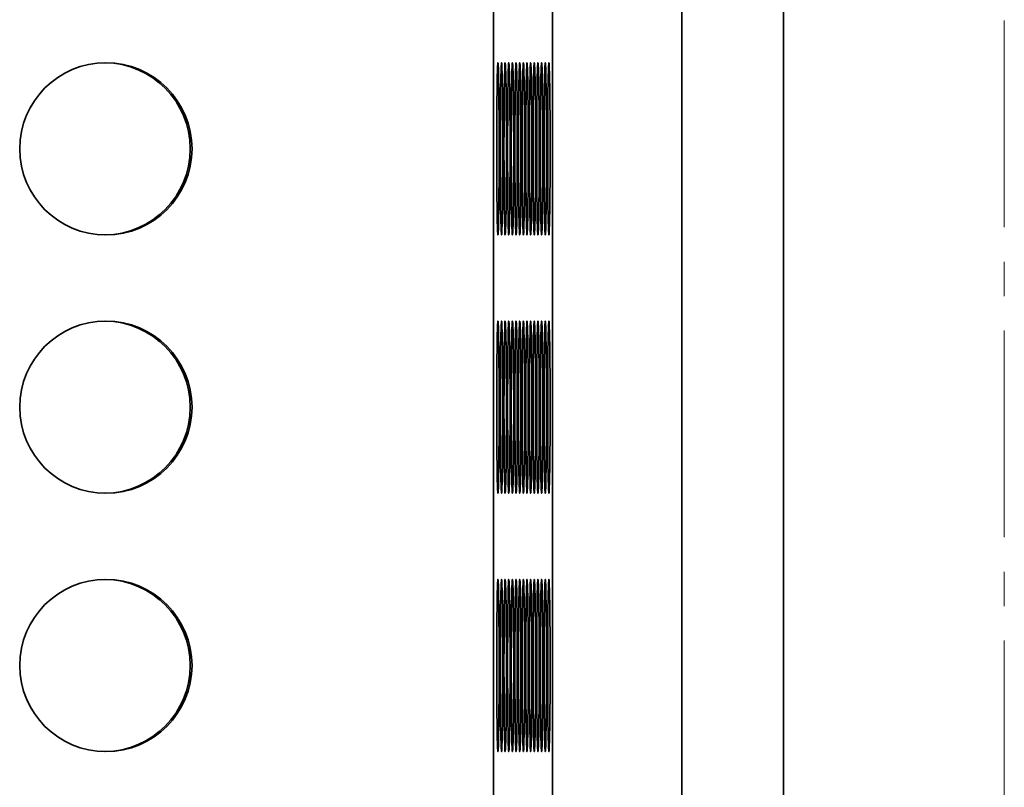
# Model space of a CAD drawing. Header units: millimetres. Extents: x -14862 to 14862, y -10512 to 10512.
# Tile 77 of 199: x -4022 to -3794, y -957 to -778. Entities that reach past the tile are written whole.
import ezdxf

# ---------------------------------------------------------------- set-up
doc = ezdxf.new("R2010")
doc.units = ezdxf.units.MM
doc.header["$LTSCALE"] = 4
doc.linetypes.add('点画线', pattern=[18, 12, -2, 2, -2])
doc.layers.add('中心线层', color=1, linetype='点画线', lineweight=18)
doc.layers.add('几何体', color=7, linetype='Continuous', lineweight=35)

msp = doc.modelspace()

# ---------------------------------------------------------------- linework, layer by layer
at = {"layer": '中心线层'}
msp.add_line((-3793.859, -58.603), (-3793.859, -2926.188), dxfattribs=at)
at = {"layer": '几何体'}
for p, q in [((-3912.363, -2668.38), (-3912.363, -268.38)), ((-3898.701, -2668.38), (-3898.701, -268.38)), ((-3868.705, -2668.38), (-3868.705, -268.38)), ((-3845.126, -2668.38), (-3845.126, -268.38))]:
    msp.add_line(p, q, dxfattribs=at)
for points in [[(-3911.097, -811.046), (-3911.095, -808.38), (-3911.097, -805.714), (-3911.105, -803.096), (-3911.117, -800.572), (-3911.135, -798.188), (-3911.156, -795.985), (-3911.181, -794.004), (-3911.21, -792.279), (-3911.241, -790.841), (-3911.276, -789.717), (-3911.312, -788.925), (-3911.348, -788.481), (-3911.386, -788.391), (-3911.423, -788.659), (-3911.461, -789.278), (-3911.495, -790.238), (-3911.528, -791.522), (-3911.559, -793.107), (-3911.586, -794.965), (-3911.609, -797.061), (-3911.629, -799.36), (-3911.643, -801.82), (-3911.652, -804.396), (-3911.658, -807.044), (-3911.658, -809.716), (-3911.652, -812.364), (-3911.643, -814.941), (-3911.629, -817.4), (-3911.609, -819.699), (-3911.586, -821.796), (-3911.559, -823.653), (-3911.528, -825.238), (-3911.495, -826.522), (-3911.461, -827.482), (-3911.423, -828.102), (-3911.386, -828.369), (-3911.348, -828.28), (-3911.312, -827.835), (-3911.276, -827.044), (-3911.241, -825.919), (-3911.21, -824.482), (-3911.181, -822.757), (-3911.156, -820.775), (-3911.135, -818.573), (-3911.117, -816.188), (-3911.105, -813.664), (-3911.097, -811.046)], [(-3910.252, -811.046), (-3910.25, -808.38), (-3910.252, -805.714), (-3910.26, -803.096), (-3910.272, -800.572), (-3910.29, -798.188), (-3910.311, -795.985), (-3910.336, -794.004), (-3910.365, -792.279), (-3910.396, -790.841), (-3910.431, -789.717), (-3910.466, -788.925), (-3910.503, -788.481), (-3910.541, -788.391), (-3910.579, -788.659), (-3910.615, -789.278), (-3910.65, -790.238), (-3910.683, -791.522), (-3910.714, -793.107), (-3910.741, -794.965), (-3910.764, -797.061), (-3910.784, -799.36), (-3910.798, -801.82), (-3910.807, -804.396), (-3910.813, -807.044), (-3910.813, -809.716), (-3910.807, -812.364), (-3910.798, -814.941), (-3910.784, -817.4), (-3910.764, -819.699), (-3910.741, -821.796), (-3910.714, -823.653), (-3910.683, -825.238), (-3910.65, -826.522), (-3910.615, -827.482), (-3910.579, -828.102), (-3910.541, -828.369), (-3910.503, -828.28), (-3910.466, -827.835), (-3910.431, -827.044), (-3910.396, -825.919), (-3910.365, -824.482), (-3910.336, -822.757), (-3910.311, -820.775), (-3910.29, -818.573), (-3910.272, -816.188), (-3910.26, -813.664), (-3910.252, -811.046)], [(-3909.407, -811.046), (-3909.406, -808.38), (-3909.407, -805.714), (-3909.415, -803.096), (-3909.427, -800.572), (-3909.445, -798.188), (-3909.466, -795.985), (-3909.491, -794.004), (-3909.52, -792.279), (-3909.551, -790.841), (-3909.586, -789.717), (-3909.621, -788.925), (-3909.658, -788.481), (-3909.696, -788.391), (-3909.734, -788.659), (-3909.77, -789.278), (-3909.805, -790.238), (-3909.838, -791.522), (-3909.869, -793.107), (-3909.896, -794.965), (-3909.919, -797.061), (-3909.939, -799.36), (-3909.953, -801.82), (-3909.962, -804.396), (-3909.968, -807.044), (-3909.968, -809.716), (-3909.962, -812.364), (-3909.953, -814.941), (-3909.939, -817.4), (-3909.919, -819.699), (-3909.896, -821.796), (-3909.869, -823.653), (-3909.838, -825.238), (-3909.805, -826.522), (-3909.77, -827.482), (-3909.734, -828.102), (-3909.696, -828.369), (-3909.658, -828.28), (-3909.621, -827.835), (-3909.586, -827.044), (-3909.551, -825.919), (-3909.52, -824.482), (-3909.491, -822.757), (-3909.466, -820.775), (-3909.445, -818.573), (-3909.427, -816.188), (-3909.415, -813.664), (-3909.407, -811.046)], [(-3908.562, -811.046), (-3908.561, -808.38), (-3908.562, -805.714), (-3908.57, -803.096), (-3908.582, -800.572), (-3908.6, -798.188), (-3908.621, -795.985), (-3908.646, -794.004), (-3908.675, -792.279), (-3908.706, -790.841), (-3908.741, -789.717), (-3908.776, -788.925), (-3908.813, -788.481), (-3908.851, -788.391), (-3908.889, -788.659), (-3908.925, -789.278), (-3908.96, -790.238), (-3908.994, -791.522), (-3909.024, -793.107), (-3909.051, -794.965), (-3909.074, -797.061), (-3909.093, -799.36), (-3909.108, -801.82), (-3909.118, -804.396), (-3909.123, -807.044), (-3909.123, -809.716), (-3909.118, -812.364), (-3909.108, -814.941), (-3909.093, -817.4), (-3909.074, -819.699), (-3909.051, -821.796), (-3909.024, -823.653), (-3908.994, -825.238), (-3908.96, -826.522), (-3908.925, -827.482), (-3908.889, -828.102), (-3908.851, -828.369), (-3908.813, -828.28), (-3908.776, -827.835), (-3908.741, -827.044), (-3908.706, -825.919), (-3908.675, -824.482), (-3908.646, -822.757), (-3908.621, -820.775), (-3908.6, -818.573), (-3908.582, -816.188), (-3908.57, -813.664), (-3908.562, -811.046)], [(-3907.718, -811.046), (-3907.715, -808.38), (-3907.718, -805.714), (-3907.725, -803.096), (-3907.738, -800.572), (-3907.755, -798.188), (-3907.776, -795.985), (-3907.801, -794.004), (-3907.83, -792.279), (-3907.862, -790.841), (-3907.896, -789.717), (-3907.931, -788.925), (-3907.968, -788.481), (-3908.006, -788.391), (-3908.044, -788.659), (-3908.08, -789.278), (-3908.115, -790.238), (-3908.149, -791.522), (-3908.179, -793.107), (-3908.206, -794.965), (-3908.229, -797.061), (-3908.248, -799.36), (-3908.263, -801.82), (-3908.273, -804.396), (-3908.278, -807.044), (-3908.278, -809.716), (-3908.273, -812.364), (-3908.263, -814.941), (-3908.248, -817.4), (-3908.229, -819.699), (-3908.206, -821.796), (-3908.179, -823.653), (-3908.149, -825.238), (-3908.115, -826.522), (-3908.08, -827.482), (-3908.044, -828.102), (-3908.006, -828.369), (-3907.968, -828.28), (-3907.931, -827.835), (-3907.896, -827.044), (-3907.862, -825.919), (-3907.83, -824.482), (-3907.801, -822.757), (-3907.776, -820.775), (-3907.755, -818.573), (-3907.738, -816.188), (-3907.725, -813.664), (-3907.718, -811.046)], [(-3906.873, -811.046), (-3906.87, -808.38), (-3906.873, -805.714), (-3906.88, -803.096), (-3906.893, -800.572), (-3906.91, -798.188), (-3906.931, -795.985), (-3906.956, -794.004), (-3906.985, -792.279), (-3907.017, -790.841), (-3907.051, -789.717), (-3907.086, -788.925), (-3907.123, -788.481), (-3907.162, -788.391), (-3907.199, -788.659), (-3907.235, -789.278), (-3907.27, -790.238), (-3907.304, -791.522), (-3907.333, -793.107), (-3907.361, -794.965), (-3907.384, -797.061), (-3907.403, -799.36), (-3907.418, -801.82), (-3907.428, -804.396), (-3907.432, -807.044), (-3907.432, -809.716), (-3907.428, -812.364), (-3907.418, -814.941), (-3907.403, -817.4), (-3907.384, -819.699), (-3907.361, -821.796), (-3907.333, -823.653), (-3907.304, -825.238), (-3907.27, -826.522), (-3907.235, -827.482), (-3907.199, -828.102), (-3907.162, -828.369), (-3907.123, -828.28), (-3907.086, -827.835), (-3907.051, -827.044), (-3907.017, -825.919), (-3906.985, -824.482), (-3906.956, -822.757), (-3906.931, -820.775), (-3906.91, -818.573), (-3906.893, -816.188), (-3906.88, -813.664), (-3906.873, -811.046)], [(-3906.028, -811.046), (-3906.025, -808.38), (-3906.028, -805.714), (-3906.035, -803.096), (-3906.048, -800.572), (-3906.065, -798.188), (-3906.086, -795.985), (-3906.111, -794.004), (-3906.14, -792.279), (-3906.172, -790.841), (-3906.206, -789.717), (-3906.241, -788.925), (-3906.278, -788.481), (-3906.317, -788.391), (-3906.354, -788.659), (-3906.39, -789.278), (-3906.425, -790.238), (-3906.459, -791.522), (-3906.488, -793.107), (-3906.516, -794.965), (-3906.539, -797.061), (-3906.558, -799.36), (-3906.573, -801.82), (-3906.583, -804.396), (-3906.587, -807.044), (-3906.587, -809.716), (-3906.583, -812.364), (-3906.573, -814.941), (-3906.558, -817.4), (-3906.539, -819.699), (-3906.516, -821.796), (-3906.488, -823.653), (-3906.459, -825.238), (-3906.425, -826.522), (-3906.39, -827.482), (-3906.354, -828.102), (-3906.317, -828.369), (-3906.278, -828.28), (-3906.241, -827.835), (-3906.206, -827.044), (-3906.172, -825.919), (-3906.14, -824.482), (-3906.111, -822.757), (-3906.086, -820.775), (-3906.065, -818.573), (-3906.048, -816.188), (-3906.035, -813.664), (-3906.028, -811.046)], [(-3905.183, -811.046), (-3905.18, -808.38), (-3905.183, -805.714), (-3905.19, -803.096), (-3905.203, -800.572), (-3905.22, -798.188), (-3905.241, -795.985), (-3905.266, -794.004), (-3905.295, -792.279), (-3905.327, -790.841), (-3905.361, -789.717), (-3905.396, -788.925), (-3905.433, -788.481), (-3905.472, -788.391), (-3905.509, -788.659), (-3905.545, -789.278), (-3905.58, -790.238), (-3905.614, -791.522), (-3905.643, -793.107), (-3905.671, -794.965), (-3905.694, -797.061), (-3905.713, -799.36), (-3905.728, -801.82), (-3905.738, -804.396), (-3905.742, -807.044), (-3905.742, -809.716), (-3905.738, -812.364), (-3905.728, -814.941), (-3905.713, -817.4), (-3905.694, -819.699), (-3905.671, -821.796), (-3905.643, -823.653), (-3905.614, -825.238), (-3905.58, -826.522), (-3905.545, -827.482), (-3905.509, -828.102), (-3905.472, -828.369), (-3905.433, -828.28), (-3905.396, -827.835), (-3905.361, -827.044), (-3905.327, -825.919), (-3905.295, -824.482), (-3905.266, -822.757), (-3905.241, -820.775), (-3905.22, -818.573), (-3905.203, -816.188), (-3905.19, -813.664), (-3905.183, -811.046)], [(-3904.338, -811.046), (-3904.335, -808.38), (-3904.338, -805.714), (-3904.345, -803.096), (-3904.358, -800.572), (-3904.375, -798.188), (-3904.396, -795.985), (-3904.421, -794.004), (-3904.449, -792.279), (-3904.482, -790.841), (-3904.516, -789.717), (-3904.551, -788.925), (-3904.589, -788.481), (-3904.627, -788.391), (-3904.664, -788.659), (-3904.7, -789.278), (-3904.735, -790.238), (-3904.769, -791.522), (-3904.798, -793.107), (-3904.826, -794.965), (-3904.849, -797.061), (-3904.868, -799.36), (-3904.883, -801.82), (-3904.893, -804.396), (-3904.897, -807.044), (-3904.897, -809.716), (-3904.893, -812.364), (-3904.883, -814.941), (-3904.868, -817.4), (-3904.849, -819.699), (-3904.826, -821.796), (-3904.798, -823.653), (-3904.769, -825.238), (-3904.735, -826.522), (-3904.7, -827.482), (-3904.664, -828.102), (-3904.627, -828.369), (-3904.589, -828.28), (-3904.551, -827.835), (-3904.516, -827.044), (-3904.482, -825.919), (-3904.449, -824.482), (-3904.421, -822.757), (-3904.396, -820.775), (-3904.375, -818.573), (-3904.358, -816.188), (-3904.345, -813.664), (-3904.338, -811.046)], [(-3903.493, -811.046), (-3903.49, -808.38), (-3903.493, -805.714), (-3903.5, -803.096), (-3903.513, -800.572), (-3903.53, -798.188), (-3903.551, -795.985), (-3903.576, -794.004), (-3903.604, -792.279), (-3903.637, -790.841), (-3903.67, -789.717), (-3903.706, -788.925), (-3903.744, -788.481), (-3903.781, -788.391), (-3903.819, -788.659), (-3903.855, -789.278), (-3903.89, -790.238), (-3903.924, -791.522), (-3903.953, -793.107), (-3903.981, -794.965), (-3904.004, -797.061), (-3904.023, -799.36), (-3904.038, -801.82), (-3904.048, -804.396), (-3904.053, -807.044), (-3904.053, -809.716), (-3904.048, -812.364), (-3904.038, -814.941), (-3904.023, -817.4), (-3904.004, -819.699), (-3903.981, -821.796), (-3903.953, -823.653), (-3903.924, -825.238), (-3903.89, -826.522), (-3903.855, -827.482), (-3903.819, -828.102), (-3903.781, -828.369), (-3903.744, -828.28), (-3903.706, -827.835), (-3903.67, -827.044), (-3903.637, -825.919), (-3903.604, -824.482), (-3903.576, -822.757), (-3903.551, -820.775), (-3903.53, -818.573), (-3903.513, -816.188), (-3903.5, -813.664), (-3903.493, -811.046)], [(-3902.648, -811.046), (-3902.645, -808.38), (-3902.648, -805.714), (-3902.655, -803.096), (-3902.668, -800.572), (-3902.684, -798.188), (-3902.706, -795.985), (-3902.731, -794.004), (-3902.759, -792.279), (-3902.792, -790.841), (-3902.825, -789.717), (-3902.861, -788.925), (-3902.899, -788.481), (-3902.936, -788.391), (-3902.974, -788.659), (-3903.01, -789.278), (-3903.045, -790.238), (-3903.078, -791.522), (-3903.108, -793.107), (-3903.136, -794.965), (-3903.159, -797.061), (-3903.178, -799.36), (-3903.193, -801.82), (-3903.203, -804.396), (-3903.208, -807.044), (-3903.208, -809.716), (-3903.203, -812.364), (-3903.193, -814.941), (-3903.178, -817.4), (-3903.159, -819.699), (-3903.136, -821.796), (-3903.108, -823.653), (-3903.078, -825.238), (-3903.045, -826.522), (-3903.01, -827.482), (-3902.974, -828.102), (-3902.936, -828.369), (-3902.899, -828.28), (-3902.861, -827.835), (-3902.825, -827.044), (-3902.792, -825.919), (-3902.759, -824.482), (-3902.731, -822.757), (-3902.706, -820.775), (-3902.684, -818.573), (-3902.668, -816.188), (-3902.655, -813.664), (-3902.648, -811.046)], [(-3901.803, -811.046), (-3901.8, -808.38), (-3901.803, -805.714), (-3901.81, -803.096), (-3901.823, -800.572), (-3901.839, -798.188), (-3901.861, -795.985), (-3901.886, -794.004), (-3901.914, -792.279), (-3901.947, -790.841), (-3901.98, -789.717), (-3902.016, -788.925), (-3902.054, -788.481), (-3902.091, -788.391), (-3902.129, -788.659), (-3902.165, -789.278), (-3902.201, -790.238), (-3902.233, -791.522), (-3902.263, -793.107), (-3902.291, -794.965), (-3902.314, -797.061), (-3902.333, -799.36), (-3902.348, -801.82), (-3902.358, -804.396), (-3902.363, -807.044), (-3902.363, -809.716), (-3902.358, -812.364), (-3902.348, -814.941), (-3902.333, -817.4), (-3902.314, -819.699), (-3902.291, -821.796), (-3902.263, -823.653), (-3902.233, -825.238), (-3902.201, -826.522), (-3902.165, -827.482), (-3902.129, -828.102), (-3902.091, -828.369), (-3902.054, -828.28), (-3902.016, -827.835), (-3901.98, -827.044), (-3901.947, -825.919), (-3901.914, -824.482), (-3901.886, -822.757), (-3901.861, -820.775), (-3901.839, -818.573), (-3901.823, -816.188), (-3901.81, -813.664), (-3901.803, -811.046)], [(-3900.958, -811.046), (-3900.955, -808.38), (-3900.958, -805.714), (-3900.965, -803.096), (-3900.978, -800.572), (-3900.994, -798.188), (-3901.016, -795.985), (-3901.041, -794.004), (-3901.069, -792.279), (-3901.102, -790.841), (-3901.135, -789.717), (-3901.171, -788.925), (-3901.209, -788.481), (-3901.246, -788.391), (-3901.284, -788.659), (-3901.32, -789.278), (-3901.356, -790.238), (-3901.388, -791.522), (-3901.418, -793.107), (-3901.446, -794.965), (-3901.469, -797.061), (-3901.488, -799.36), (-3901.502, -801.82), (-3901.513, -804.396), (-3901.518, -807.044), (-3901.518, -809.716), (-3901.513, -812.364), (-3901.502, -814.941), (-3901.488, -817.4), (-3901.469, -819.699), (-3901.446, -821.796), (-3901.418, -823.653), (-3901.388, -825.238), (-3901.356, -826.522), (-3901.32, -827.482), (-3901.284, -828.102), (-3901.246, -828.369), (-3901.209, -828.28), (-3901.171, -827.835), (-3901.135, -827.044), (-3901.102, -825.919), (-3901.069, -824.482), (-3901.041, -822.757), (-3901.016, -820.775), (-3900.994, -818.573), (-3900.978, -816.188), (-3900.965, -813.664), (-3900.958, -811.046)], [(-3900.113, -811.046), (-3900.11, -808.38), (-3900.113, -805.714), (-3900.121, -803.096), (-3900.133, -800.572), (-3900.149, -798.188), (-3900.171, -795.985), (-3900.196, -794.004), (-3900.224, -792.279), (-3900.257, -790.841), (-3900.29, -789.717), (-3900.327, -788.925), (-3900.364, -788.481), (-3900.401, -788.391), (-3900.439, -788.659), (-3900.475, -789.278), (-3900.511, -790.238), (-3900.543, -791.522), (-3900.574, -793.107), (-3900.6, -794.965), (-3900.624, -797.061), (-3900.643, -799.36), (-3900.657, -801.82), (-3900.668, -804.396), (-3900.673, -807.044), (-3900.673, -809.716), (-3900.668, -812.364), (-3900.657, -814.941), (-3900.643, -817.4), (-3900.624, -819.699), (-3900.6, -821.796), (-3900.574, -823.653), (-3900.543, -825.238), (-3900.511, -826.522), (-3900.475, -827.482), (-3900.439, -828.102), (-3900.401, -828.369), (-3900.364, -828.28), (-3900.327, -827.835), (-3900.29, -827.044), (-3900.257, -825.919), (-3900.224, -824.482), (-3900.196, -822.757), (-3900.171, -820.775), (-3900.149, -818.573), (-3900.133, -816.188), (-3900.121, -813.664), (-3900.113, -811.046)], [(-3899.268, -811.046), (-3899.265, -808.38), (-3899.268, -805.714), (-3899.276, -803.096), (-3899.287, -800.572), (-3899.304, -798.188), (-3899.326, -795.985), (-3899.351, -794.004), (-3899.38, -792.279), (-3899.411, -790.841), (-3899.445, -789.717), (-3899.482, -788.925), (-3899.519, -788.481), (-3899.556, -788.391), (-3899.594, -788.659), (-3899.63, -789.278), (-3899.666, -790.238), (-3899.698, -791.522), (-3899.729, -793.107), (-3899.755, -794.965), (-3899.779, -797.061), (-3899.798, -799.36), (-3899.813, -801.82), (-3899.823, -804.396), (-3899.828, -807.044), (-3899.828, -809.716), (-3899.823, -812.364), (-3899.813, -814.941), (-3899.798, -817.4), (-3899.779, -819.699), (-3899.755, -821.796), (-3899.729, -823.653), (-3899.698, -825.238), (-3899.666, -826.522), (-3899.63, -827.482), (-3899.594, -828.102), (-3899.556, -828.369), (-3899.519, -828.28), (-3899.482, -827.835), (-3899.445, -827.044), (-3899.411, -825.919), (-3899.38, -824.482), (-3899.351, -822.757), (-3899.326, -820.775), (-3899.304, -818.573), (-3899.287, -816.188), (-3899.276, -813.664), (-3899.268, -811.046)], [(-3911.097, -871.046), (-3911.095, -868.38), (-3911.097, -865.714), (-3911.105, -863.096), (-3911.117, -860.572), (-3911.135, -858.188), (-3911.156, -855.985), (-3911.181, -854.004), (-3911.21, -852.279), (-3911.241, -850.841), (-3911.276, -849.717), (-3911.312, -848.925), (-3911.348, -848.481), (-3911.386, -848.391), (-3911.423, -848.659), (-3911.461, -849.278), (-3911.495, -850.238), (-3911.528, -851.522), (-3911.559, -853.107), (-3911.586, -854.964), (-3911.609, -857.061), (-3911.629, -859.36), (-3911.643, -861.82), (-3911.652, -864.396), (-3911.658, -867.044), (-3911.658, -869.716), (-3911.652, -872.364), (-3911.643, -874.941), (-3911.629, -877.4), (-3911.609, -879.699), (-3911.586, -881.796), (-3911.559, -883.653), (-3911.528, -885.238), (-3911.495, -886.522), (-3911.461, -887.482), (-3911.423, -888.102), (-3911.386, -888.369), (-3911.348, -888.28), (-3911.312, -887.835), (-3911.276, -887.044), (-3911.241, -885.919), (-3911.21, -884.482), (-3911.181, -882.757), (-3911.156, -880.775), (-3911.135, -878.573), (-3911.117, -876.188), (-3911.105, -873.664), (-3911.097, -871.046)], [(-3910.252, -871.046), (-3910.25, -868.38), (-3910.252, -865.714), (-3910.26, -863.096), (-3910.272, -860.572), (-3910.29, -858.188), (-3910.311, -855.985), (-3910.336, -854.004), (-3910.365, -852.279), (-3910.396, -850.841), (-3910.431, -849.717), (-3910.466, -848.925), (-3910.503, -848.481), (-3910.541, -848.391), (-3910.579, -848.659), (-3910.615, -849.278), (-3910.65, -850.238), (-3910.683, -851.522), (-3910.714, -853.107), (-3910.741, -854.964), (-3910.764, -857.061), (-3910.784, -859.36), (-3910.798, -861.82), (-3910.807, -864.396), (-3910.813, -867.044), (-3910.813, -869.716), (-3910.807, -872.364), (-3910.798, -874.941), (-3910.784, -877.4), (-3910.764, -879.699), (-3910.741, -881.796), (-3910.714, -883.653), (-3910.683, -885.238), (-3910.65, -886.522), (-3910.615, -887.482), (-3910.579, -888.102), (-3910.541, -888.369), (-3910.503, -888.28), (-3910.466, -887.835), (-3910.431, -887.044), (-3910.396, -885.919), (-3910.365, -884.482), (-3910.336, -882.757), (-3910.311, -880.775), (-3910.29, -878.573), (-3910.272, -876.188), (-3910.26, -873.664), (-3910.252, -871.046)], [(-3909.407, -871.046), (-3909.406, -868.38), (-3909.407, -865.714), (-3909.415, -863.096), (-3909.427, -860.572), (-3909.445, -858.188), (-3909.466, -855.985), (-3909.491, -854.004), (-3909.52, -852.279), (-3909.551, -850.841), (-3909.586, -849.717), (-3909.621, -848.925), (-3909.658, -848.481), (-3909.696, -848.391), (-3909.734, -848.659), (-3909.77, -849.278), (-3909.805, -850.238), (-3909.838, -851.522), (-3909.869, -853.107), (-3909.896, -854.964), (-3909.919, -857.061), (-3909.939, -859.36), (-3909.953, -861.82), (-3909.962, -864.396), (-3909.968, -867.044), (-3909.968, -869.716), (-3909.962, -872.364), (-3909.953, -874.941), (-3909.939, -877.4), (-3909.919, -879.699), (-3909.896, -881.796), (-3909.869, -883.653), (-3909.838, -885.238), (-3909.805, -886.522), (-3909.77, -887.482), (-3909.734, -888.102), (-3909.696, -888.369), (-3909.658, -888.28), (-3909.621, -887.835), (-3909.586, -887.044), (-3909.551, -885.919), (-3909.52, -884.482), (-3909.491, -882.757), (-3909.466, -880.775), (-3909.445, -878.573), (-3909.427, -876.188), (-3909.415, -873.664), (-3909.407, -871.046)], [(-3908.562, -871.046), (-3908.561, -868.38), (-3908.562, -865.714), (-3908.57, -863.096), (-3908.582, -860.572), (-3908.6, -858.188), (-3908.621, -855.985), (-3908.646, -854.004), (-3908.675, -852.279), (-3908.706, -850.841), (-3908.741, -849.717), (-3908.776, -848.925), (-3908.813, -848.481), (-3908.851, -848.391), (-3908.889, -848.659), (-3908.925, -849.278), (-3908.96, -850.238), (-3908.994, -851.522), (-3909.024, -853.107), (-3909.051, -854.964), (-3909.074, -857.061), (-3909.093, -859.36), (-3909.108, -861.82), (-3909.118, -864.396), (-3909.123, -867.044), (-3909.123, -869.716), (-3909.118, -872.364), (-3909.108, -874.941), (-3909.093, -877.4), (-3909.074, -879.699), (-3909.051, -881.796), (-3909.024, -883.653), (-3908.994, -885.238), (-3908.96, -886.522), (-3908.925, -887.482), (-3908.889, -888.102), (-3908.851, -888.369), (-3908.813, -888.28), (-3908.776, -887.835), (-3908.741, -887.044), (-3908.706, -885.919), (-3908.675, -884.482), (-3908.646, -882.757), (-3908.621, -880.775), (-3908.6, -878.573), (-3908.582, -876.188), (-3908.57, -873.664), (-3908.562, -871.046)], [(-3907.718, -871.046), (-3907.715, -868.38), (-3907.718, -865.714), (-3907.725, -863.096), (-3907.738, -860.572), (-3907.755, -858.188), (-3907.776, -855.985), (-3907.801, -854.004), (-3907.83, -852.279), (-3907.862, -850.841), (-3907.896, -849.717), (-3907.931, -848.925), (-3907.968, -848.481), (-3908.006, -848.391), (-3908.044, -848.659), (-3908.08, -849.278), (-3908.115, -850.238), (-3908.149, -851.522), (-3908.179, -853.107), (-3908.206, -854.964), (-3908.229, -857.061), (-3908.248, -859.36), (-3908.263, -861.82), (-3908.273, -864.396), (-3908.278, -867.044), (-3908.278, -869.716), (-3908.273, -872.364), (-3908.263, -874.941), (-3908.248, -877.4), (-3908.229, -879.699), (-3908.206, -881.796), (-3908.179, -883.653), (-3908.149, -885.238), (-3908.115, -886.522), (-3908.08, -887.482), (-3908.044, -888.102), (-3908.006, -888.369), (-3907.968, -888.28), (-3907.931, -887.835), (-3907.896, -887.044), (-3907.862, -885.919), (-3907.83, -884.482), (-3907.801, -882.757), (-3907.776, -880.775), (-3907.755, -878.573), (-3907.738, -876.188), (-3907.725, -873.664), (-3907.718, -871.046)], [(-3906.873, -871.046), (-3906.87, -868.38), (-3906.873, -865.714), (-3906.88, -863.096), (-3906.893, -860.572), (-3906.91, -858.188), (-3906.931, -855.985), (-3906.956, -854.004), (-3906.985, -852.279), (-3907.017, -850.841), (-3907.051, -849.717), (-3907.086, -848.925), (-3907.123, -848.481), (-3907.162, -848.391), (-3907.199, -848.659), (-3907.235, -849.278), (-3907.27, -850.238), (-3907.304, -851.522), (-3907.333, -853.107), (-3907.361, -854.964), (-3907.384, -857.061), (-3907.403, -859.36), (-3907.418, -861.82), (-3907.428, -864.396), (-3907.432, -867.044), (-3907.432, -869.716), (-3907.428, -872.364), (-3907.418, -874.941), (-3907.403, -877.4), (-3907.384, -879.699), (-3907.361, -881.796), (-3907.333, -883.653), (-3907.304, -885.238), (-3907.27, -886.522), (-3907.235, -887.482), (-3907.199, -888.102), (-3907.162, -888.369), (-3907.123, -888.28), (-3907.086, -887.835), (-3907.051, -887.044), (-3907.017, -885.919), (-3906.985, -884.482), (-3906.956, -882.757), (-3906.931, -880.775), (-3906.91, -878.573), (-3906.893, -876.188), (-3906.88, -873.664), (-3906.873, -871.046)], [(-3906.028, -871.046), (-3906.025, -868.38), (-3906.028, -865.714), (-3906.035, -863.096), (-3906.048, -860.572), (-3906.065, -858.188), (-3906.086, -855.985), (-3906.111, -854.004), (-3906.14, -852.279), (-3906.172, -850.841), (-3906.206, -849.717), (-3906.241, -848.925), (-3906.278, -848.481), (-3906.317, -848.391), (-3906.354, -848.659), (-3906.39, -849.278), (-3906.425, -850.238), (-3906.459, -851.522), (-3906.488, -853.107), (-3906.516, -854.964), (-3906.539, -857.061), (-3906.558, -859.36), (-3906.573, -861.82), (-3906.583, -864.396), (-3906.587, -867.044), (-3906.587, -869.716), (-3906.583, -872.364), (-3906.573, -874.941), (-3906.558, -877.4), (-3906.539, -879.699), (-3906.516, -881.796), (-3906.488, -883.653), (-3906.459, -885.238), (-3906.425, -886.522), (-3906.39, -887.482), (-3906.354, -888.102), (-3906.317, -888.369), (-3906.278, -888.28), (-3906.241, -887.835), (-3906.206, -887.044), (-3906.172, -885.919), (-3906.14, -884.482), (-3906.111, -882.757), (-3906.086, -880.775), (-3906.065, -878.573), (-3906.048, -876.188), (-3906.035, -873.664), (-3906.028, -871.046)], [(-3905.183, -871.046), (-3905.18, -868.38), (-3905.183, -865.714), (-3905.19, -863.096), (-3905.203, -860.572), (-3905.22, -858.188), (-3905.241, -855.985), (-3905.266, -854.004), (-3905.295, -852.279), (-3905.327, -850.841), (-3905.361, -849.717), (-3905.396, -848.925), (-3905.433, -848.481), (-3905.472, -848.391), (-3905.509, -848.659), (-3905.545, -849.278), (-3905.58, -850.238), (-3905.614, -851.522), (-3905.643, -853.107), (-3905.671, -854.964), (-3905.694, -857.061), (-3905.713, -859.36), (-3905.728, -861.82), (-3905.738, -864.396), (-3905.742, -867.044), (-3905.742, -869.716), (-3905.738, -872.364), (-3905.728, -874.941), (-3905.713, -877.4), (-3905.694, -879.699), (-3905.671, -881.796), (-3905.643, -883.653), (-3905.614, -885.238), (-3905.58, -886.522), (-3905.545, -887.482), (-3905.509, -888.102), (-3905.472, -888.369), (-3905.433, -888.28), (-3905.396, -887.835), (-3905.361, -887.044), (-3905.327, -885.919), (-3905.295, -884.482), (-3905.266, -882.757), (-3905.241, -880.775), (-3905.22, -878.573), (-3905.203, -876.188), (-3905.19, -873.664), (-3905.183, -871.046)], [(-3904.338, -871.046), (-3904.335, -868.38), (-3904.338, -865.714), (-3904.345, -863.096), (-3904.358, -860.572), (-3904.375, -858.188), (-3904.396, -855.985), (-3904.421, -854.004), (-3904.449, -852.279), (-3904.482, -850.841), (-3904.516, -849.717), (-3904.551, -848.925), (-3904.589, -848.481), (-3904.627, -848.391), (-3904.664, -848.659), (-3904.7, -849.278), (-3904.735, -850.238), (-3904.769, -851.522), (-3904.798, -853.107), (-3904.826, -854.964), (-3904.849, -857.061), (-3904.868, -859.36), (-3904.883, -861.82), (-3904.893, -864.396), (-3904.897, -867.044), (-3904.897, -869.716), (-3904.893, -872.364), (-3904.883, -874.941), (-3904.868, -877.4), (-3904.849, -879.699), (-3904.826, -881.796), (-3904.798, -883.653), (-3904.769, -885.238), (-3904.735, -886.522), (-3904.7, -887.482), (-3904.664, -888.102), (-3904.627, -888.369), (-3904.589, -888.28), (-3904.551, -887.835), (-3904.516, -887.044), (-3904.482, -885.919), (-3904.449, -884.482), (-3904.421, -882.757), (-3904.396, -880.775), (-3904.375, -878.573), (-3904.358, -876.188), (-3904.345, -873.664), (-3904.338, -871.046)], [(-3903.493, -871.046), (-3903.49, -868.38), (-3903.493, -865.714), (-3903.5, -863.096), (-3903.513, -860.572), (-3903.53, -858.188), (-3903.551, -855.985), (-3903.576, -854.004), (-3903.604, -852.279), (-3903.637, -850.841), (-3903.67, -849.717), (-3903.706, -848.925), (-3903.744, -848.481), (-3903.781, -848.391), (-3903.819, -848.659), (-3903.855, -849.278), (-3903.89, -850.238), (-3903.924, -851.522), (-3903.953, -853.107), (-3903.981, -854.964), (-3904.004, -857.061), (-3904.023, -859.36), (-3904.038, -861.82), (-3904.048, -864.396), (-3904.053, -867.044), (-3904.053, -869.716), (-3904.048, -872.364), (-3904.038, -874.941), (-3904.023, -877.4), (-3904.004, -879.699), (-3903.981, -881.796), (-3903.953, -883.653), (-3903.924, -885.238), (-3903.89, -886.522), (-3903.855, -887.482), (-3903.819, -888.102), (-3903.781, -888.369), (-3903.744, -888.28), (-3903.706, -887.835), (-3903.67, -887.044), (-3903.637, -885.919), (-3903.604, -884.482), (-3903.576, -882.757), (-3903.551, -880.775), (-3903.53, -878.573), (-3903.513, -876.188), (-3903.5, -873.664), (-3903.493, -871.046)], [(-3902.648, -871.046), (-3902.645, -868.38), (-3902.648, -865.714), (-3902.655, -863.096), (-3902.668, -860.572), (-3902.684, -858.188), (-3902.706, -855.985), (-3902.731, -854.004), (-3902.759, -852.279), (-3902.792, -850.841), (-3902.825, -849.717), (-3902.861, -848.925), (-3902.899, -848.481), (-3902.936, -848.391), (-3902.974, -848.659), (-3903.01, -849.278), (-3903.045, -850.238), (-3903.078, -851.522), (-3903.108, -853.107), (-3903.136, -854.964), (-3903.159, -857.061), (-3903.178, -859.36), (-3903.193, -861.82), (-3903.203, -864.396), (-3903.208, -867.044), (-3903.208, -869.716), (-3903.203, -872.364), (-3903.193, -874.941), (-3903.178, -877.4), (-3903.159, -879.699), (-3903.136, -881.796), (-3903.108, -883.653), (-3903.078, -885.238), (-3903.045, -886.522), (-3903.01, -887.482), (-3902.974, -888.102), (-3902.936, -888.369), (-3902.899, -888.28), (-3902.861, -887.835), (-3902.825, -887.044), (-3902.792, -885.919), (-3902.759, -884.482), (-3902.731, -882.757), (-3902.706, -880.775), (-3902.684, -878.573), (-3902.668, -876.188), (-3902.655, -873.664), (-3902.648, -871.046)], [(-3901.803, -871.046), (-3901.8, -868.38), (-3901.803, -865.714), (-3901.81, -863.096), (-3901.823, -860.572), (-3901.839, -858.188), (-3901.861, -855.985), (-3901.886, -854.004), (-3901.914, -852.279), (-3901.947, -850.841), (-3901.98, -849.717), (-3902.016, -848.925), (-3902.054, -848.481), (-3902.091, -848.391), (-3902.129, -848.659), (-3902.165, -849.278), (-3902.201, -850.238), (-3902.233, -851.522), (-3902.263, -853.107), (-3902.291, -854.964), (-3902.314, -857.061), (-3902.333, -859.36), (-3902.348, -861.82), (-3902.358, -864.396), (-3902.363, -867.044), (-3902.363, -869.716), (-3902.358, -872.364), (-3902.348, -874.941), (-3902.333, -877.4), (-3902.314, -879.699), (-3902.291, -881.796), (-3902.263, -883.653), (-3902.233, -885.238), (-3902.201, -886.522), (-3902.165, -887.482), (-3902.129, -888.102), (-3902.091, -888.369), (-3902.054, -888.28), (-3902.016, -887.835), (-3901.98, -887.044), (-3901.947, -885.919), (-3901.914, -884.482), (-3901.886, -882.757), (-3901.861, -880.775), (-3901.839, -878.573), (-3901.823, -876.188), (-3901.81, -873.664), (-3901.803, -871.046)], [(-3900.958, -871.046), (-3900.955, -868.38), (-3900.958, -865.714), (-3900.965, -863.096), (-3900.978, -860.572), (-3900.994, -858.188), (-3901.016, -855.985), (-3901.041, -854.004), (-3901.069, -852.279), (-3901.102, -850.841), (-3901.135, -849.717), (-3901.171, -848.925), (-3901.209, -848.481), (-3901.246, -848.391), (-3901.284, -848.659), (-3901.32, -849.278), (-3901.356, -850.238), (-3901.388, -851.522), (-3901.418, -853.107), (-3901.446, -854.964), (-3901.469, -857.061), (-3901.488, -859.36), (-3901.502, -861.82), (-3901.513, -864.396), (-3901.518, -867.044), (-3901.518, -869.716), (-3901.513, -872.364), (-3901.502, -874.941), (-3901.488, -877.4), (-3901.469, -879.699), (-3901.446, -881.796), (-3901.418, -883.653), (-3901.388, -885.238), (-3901.356, -886.522), (-3901.32, -887.482), (-3901.284, -888.102), (-3901.246, -888.369), (-3901.209, -888.28), (-3901.171, -887.835), (-3901.135, -887.044), (-3901.102, -885.919), (-3901.069, -884.482), (-3901.041, -882.757), (-3901.016, -880.775), (-3900.994, -878.573), (-3900.978, -876.188), (-3900.965, -873.664), (-3900.958, -871.046)], [(-3900.113, -871.046), (-3900.11, -868.38), (-3900.113, -865.714), (-3900.121, -863.096), (-3900.133, -860.572), (-3900.149, -858.188), (-3900.171, -855.985), (-3900.196, -854.004), (-3900.224, -852.279), (-3900.257, -850.841), (-3900.29, -849.717), (-3900.327, -848.925), (-3900.364, -848.481), (-3900.401, -848.391), (-3900.439, -848.659), (-3900.475, -849.278), (-3900.511, -850.238), (-3900.543, -851.522), (-3900.574, -853.107), (-3900.6, -854.964), (-3900.624, -857.061), (-3900.643, -859.36), (-3900.657, -861.82), (-3900.668, -864.396), (-3900.673, -867.044), (-3900.673, -869.716), (-3900.668, -872.364), (-3900.657, -874.941), (-3900.643, -877.4), (-3900.624, -879.699), (-3900.6, -881.796), (-3900.574, -883.653), (-3900.543, -885.238), (-3900.511, -886.522), (-3900.475, -887.482), (-3900.439, -888.102), (-3900.401, -888.369), (-3900.364, -888.28), (-3900.327, -887.835), (-3900.29, -887.044), (-3900.257, -885.919), (-3900.224, -884.482), (-3900.196, -882.757), (-3900.171, -880.775), (-3900.149, -878.573), (-3900.133, -876.188), (-3900.121, -873.664), (-3900.113, -871.046)], [(-3899.268, -871.046), (-3899.265, -868.38), (-3899.268, -865.714), (-3899.276, -863.096), (-3899.287, -860.572), (-3899.304, -858.188), (-3899.326, -855.985), (-3899.351, -854.004), (-3899.38, -852.279), (-3899.411, -850.841), (-3899.445, -849.717), (-3899.482, -848.925), (-3899.519, -848.481), (-3899.556, -848.391), (-3899.594, -848.659), (-3899.63, -849.278), (-3899.666, -850.238), (-3899.698, -851.522), (-3899.729, -853.107), (-3899.755, -854.964), (-3899.779, -857.061), (-3899.798, -859.36), (-3899.813, -861.82), (-3899.823, -864.396), (-3899.828, -867.044), (-3899.828, -869.716), (-3899.823, -872.364), (-3899.813, -874.941), (-3899.798, -877.4), (-3899.779, -879.699), (-3899.755, -881.796), (-3899.729, -883.653), (-3899.698, -885.238), (-3899.666, -886.522), (-3899.63, -887.482), (-3899.594, -888.102), (-3899.556, -888.369), (-3899.519, -888.28), (-3899.482, -887.835), (-3899.445, -887.044), (-3899.411, -885.919), (-3899.38, -884.482), (-3899.351, -882.757), (-3899.326, -880.775), (-3899.304, -878.573), (-3899.287, -876.188), (-3899.276, -873.664), (-3899.268, -871.046)], [(-3911.097, -931.046), (-3911.095, -928.38), (-3911.097, -925.714), (-3911.105, -923.096), (-3911.117, -920.572), (-3911.135, -918.188), (-3911.156, -915.985), (-3911.181, -914.004), (-3911.21, -912.279), (-3911.241, -910.841), (-3911.276, -909.717), (-3911.312, -908.925), (-3911.348, -908.481), (-3911.386, -908.391), (-3911.423, -908.659), (-3911.461, -909.278), (-3911.495, -910.238), (-3911.528, -911.522), (-3911.559, -913.107), (-3911.586, -914.965), (-3911.609, -917.061), (-3911.629, -919.36), (-3911.643, -921.82), (-3911.652, -924.396), (-3911.658, -927.044), (-3911.658, -929.716), (-3911.652, -932.364), (-3911.643, -934.941), (-3911.629, -937.4), (-3911.609, -939.699), (-3911.586, -941.796), (-3911.559, -943.653), (-3911.528, -945.238), (-3911.495, -946.522), (-3911.461, -947.482), (-3911.423, -948.102), (-3911.386, -948.369), (-3911.348, -948.28), (-3911.312, -947.835), (-3911.276, -947.044), (-3911.241, -945.919), (-3911.21, -944.482), (-3911.181, -942.757), (-3911.156, -940.775), (-3911.135, -938.573), (-3911.117, -936.188), (-3911.105, -933.664), (-3911.097, -931.046)], [(-3910.252, -931.046), (-3910.25, -928.38), (-3910.252, -925.714), (-3910.26, -923.096), (-3910.272, -920.572), (-3910.29, -918.188), (-3910.311, -915.985), (-3910.336, -914.004), (-3910.365, -912.279), (-3910.396, -910.841), (-3910.431, -909.717), (-3910.466, -908.925), (-3910.503, -908.481), (-3910.541, -908.391), (-3910.579, -908.659), (-3910.615, -909.278), (-3910.65, -910.238), (-3910.683, -911.522), (-3910.714, -913.107), (-3910.741, -914.965), (-3910.764, -917.061), (-3910.784, -919.36), (-3910.798, -921.82), (-3910.807, -924.396), (-3910.813, -927.044), (-3910.813, -929.716), (-3910.807, -932.364), (-3910.798, -934.941), (-3910.784, -937.4), (-3910.764, -939.699), (-3910.741, -941.796), (-3910.714, -943.653), (-3910.683, -945.238), (-3910.65, -946.522), (-3910.615, -947.482), (-3910.579, -948.102), (-3910.541, -948.369), (-3910.503, -948.28), (-3910.466, -947.835), (-3910.431, -947.044), (-3910.396, -945.919), (-3910.365, -944.482), (-3910.336, -942.757), (-3910.311, -940.775), (-3910.29, -938.573), (-3910.272, -936.188), (-3910.26, -933.664), (-3910.252, -931.046)], [(-3909.407, -931.046), (-3909.406, -928.38), (-3909.407, -925.714), (-3909.415, -923.096), (-3909.427, -920.572), (-3909.445, -918.188), (-3909.466, -915.985), (-3909.491, -914.004), (-3909.52, -912.279), (-3909.551, -910.841), (-3909.586, -909.717), (-3909.621, -908.925), (-3909.658, -908.481), (-3909.696, -908.391), (-3909.734, -908.659), (-3909.77, -909.278), (-3909.805, -910.238), (-3909.838, -911.522), (-3909.869, -913.107), (-3909.896, -914.965), (-3909.919, -917.061), (-3909.939, -919.36), (-3909.953, -921.82), (-3909.962, -924.396), (-3909.968, -927.044), (-3909.968, -929.716), (-3909.962, -932.364), (-3909.953, -934.941), (-3909.939, -937.4), (-3909.919, -939.699), (-3909.896, -941.796), (-3909.869, -943.653), (-3909.838, -945.238), (-3909.805, -946.522), (-3909.77, -947.482), (-3909.734, -948.102), (-3909.696, -948.369), (-3909.658, -948.28), (-3909.621, -947.835), (-3909.586, -947.044), (-3909.551, -945.919), (-3909.52, -944.482), (-3909.491, -942.757), (-3909.466, -940.775), (-3909.445, -938.573), (-3909.427, -936.188), (-3909.415, -933.664), (-3909.407, -931.046)], [(-3908.562, -931.046), (-3908.561, -928.38), (-3908.562, -925.714), (-3908.57, -923.096), (-3908.582, -920.572), (-3908.6, -918.188), (-3908.621, -915.985), (-3908.646, -914.004), (-3908.675, -912.279), (-3908.706, -910.841), (-3908.741, -909.717), (-3908.776, -908.925), (-3908.813, -908.481), (-3908.851, -908.391), (-3908.889, -908.659), (-3908.925, -909.278), (-3908.96, -910.238), (-3908.994, -911.522), (-3909.024, -913.107), (-3909.051, -914.965), (-3909.074, -917.061), (-3909.093, -919.36), (-3909.108, -921.82), (-3909.118, -924.396), (-3909.123, -927.044), (-3909.123, -929.716), (-3909.118, -932.364), (-3909.108, -934.941), (-3909.093, -937.4), (-3909.074, -939.699), (-3909.051, -941.796), (-3909.024, -943.653), (-3908.994, -945.238), (-3908.96, -946.522), (-3908.925, -947.482), (-3908.889, -948.102), (-3908.851, -948.369), (-3908.813, -948.28), (-3908.776, -947.835), (-3908.741, -947.044), (-3908.706, -945.919), (-3908.675, -944.482), (-3908.646, -942.757), (-3908.621, -940.775), (-3908.6, -938.573), (-3908.582, -936.188), (-3908.57, -933.664), (-3908.562, -931.046)], [(-3907.718, -931.046), (-3907.715, -928.38), (-3907.718, -925.714), (-3907.725, -923.096), (-3907.738, -920.572), (-3907.755, -918.188), (-3907.776, -915.985), (-3907.801, -914.004), (-3907.83, -912.279), (-3907.862, -910.841), (-3907.896, -909.717), (-3907.931, -908.925), (-3907.968, -908.481), (-3908.006, -908.391), (-3908.044, -908.659), (-3908.08, -909.278), (-3908.115, -910.238), (-3908.149, -911.522), (-3908.179, -913.107), (-3908.206, -914.965), (-3908.229, -917.061), (-3908.248, -919.36), (-3908.263, -921.82), (-3908.273, -924.396), (-3908.278, -927.044), (-3908.278, -929.716), (-3908.273, -932.364), (-3908.263, -934.941), (-3908.248, -937.4), (-3908.229, -939.699), (-3908.206, -941.796), (-3908.179, -943.653), (-3908.149, -945.238), (-3908.115, -946.522), (-3908.08, -947.482), (-3908.044, -948.102), (-3908.006, -948.369), (-3907.968, -948.28), (-3907.931, -947.835), (-3907.896, -947.044), (-3907.862, -945.919), (-3907.83, -944.482), (-3907.801, -942.757), (-3907.776, -940.775), (-3907.755, -938.573), (-3907.738, -936.188), (-3907.725, -933.664), (-3907.718, -931.046)], [(-3906.873, -931.046), (-3906.87, -928.38), (-3906.873, -925.714), (-3906.88, -923.096), (-3906.893, -920.572), (-3906.91, -918.188), (-3906.931, -915.985), (-3906.956, -914.004), (-3906.985, -912.279), (-3907.017, -910.841), (-3907.051, -909.717), (-3907.086, -908.925), (-3907.123, -908.481), (-3907.162, -908.391), (-3907.199, -908.659), (-3907.235, -909.278), (-3907.27, -910.238), (-3907.304, -911.522), (-3907.333, -913.107), (-3907.361, -914.965), (-3907.384, -917.061), (-3907.403, -919.36), (-3907.418, -921.82), (-3907.428, -924.396), (-3907.432, -927.044), (-3907.432, -929.716), (-3907.428, -932.364), (-3907.418, -934.941), (-3907.403, -937.4), (-3907.384, -939.699), (-3907.361, -941.796), (-3907.333, -943.653), (-3907.304, -945.238), (-3907.27, -946.522), (-3907.235, -947.482), (-3907.199, -948.102), (-3907.162, -948.369), (-3907.123, -948.28), (-3907.086, -947.835), (-3907.051, -947.044), (-3907.017, -945.919), (-3906.985, -944.482), (-3906.956, -942.757), (-3906.931, -940.775), (-3906.91, -938.573), (-3906.893, -936.188), (-3906.88, -933.664), (-3906.873, -931.046)], [(-3906.028, -931.046), (-3906.025, -928.38), (-3906.028, -925.714), (-3906.035, -923.096), (-3906.048, -920.572), (-3906.065, -918.188), (-3906.086, -915.985), (-3906.111, -914.004), (-3906.14, -912.279), (-3906.172, -910.841), (-3906.206, -909.717), (-3906.241, -908.925), (-3906.278, -908.481), (-3906.317, -908.391), (-3906.354, -908.659), (-3906.39, -909.278), (-3906.425, -910.238), (-3906.459, -911.522), (-3906.488, -913.107), (-3906.516, -914.965), (-3906.539, -917.061), (-3906.558, -919.36), (-3906.573, -921.82), (-3906.583, -924.396), (-3906.587, -927.044), (-3906.587, -929.716), (-3906.583, -932.364), (-3906.573, -934.941), (-3906.558, -937.4), (-3906.539, -939.699), (-3906.516, -941.796), (-3906.488, -943.653), (-3906.459, -945.238), (-3906.425, -946.522), (-3906.39, -947.482), (-3906.354, -948.102), (-3906.317, -948.369), (-3906.278, -948.28), (-3906.241, -947.835), (-3906.206, -947.044), (-3906.172, -945.919), (-3906.14, -944.482), (-3906.111, -942.757), (-3906.086, -940.775), (-3906.065, -938.573), (-3906.048, -936.188), (-3906.035, -933.664), (-3906.028, -931.046)], [(-3905.183, -931.046), (-3905.18, -928.38), (-3905.183, -925.714), (-3905.19, -923.096), (-3905.203, -920.572), (-3905.22, -918.188), (-3905.241, -915.985), (-3905.266, -914.004), (-3905.295, -912.279), (-3905.327, -910.841), (-3905.361, -909.717), (-3905.396, -908.925), (-3905.433, -908.481), (-3905.472, -908.391), (-3905.509, -908.659), (-3905.545, -909.278), (-3905.58, -910.238), (-3905.614, -911.522), (-3905.643, -913.107), (-3905.671, -914.965), (-3905.694, -917.061), (-3905.713, -919.36), (-3905.728, -921.82), (-3905.738, -924.396), (-3905.742, -927.044), (-3905.742, -929.716), (-3905.738, -932.364), (-3905.728, -934.941), (-3905.713, -937.4), (-3905.694, -939.699), (-3905.671, -941.796), (-3905.643, -943.653), (-3905.614, -945.238), (-3905.58, -946.522), (-3905.545, -947.482), (-3905.509, -948.102), (-3905.472, -948.369), (-3905.433, -948.28), (-3905.396, -947.835), (-3905.361, -947.044), (-3905.327, -945.919), (-3905.295, -944.482), (-3905.266, -942.757), (-3905.241, -940.775), (-3905.22, -938.573), (-3905.203, -936.188), (-3905.19, -933.664), (-3905.183, -931.046)], [(-3904.338, -931.046), (-3904.335, -928.38), (-3904.338, -925.714), (-3904.345, -923.096), (-3904.358, -920.572), (-3904.375, -918.188), (-3904.396, -915.985), (-3904.421, -914.004), (-3904.449, -912.279), (-3904.482, -910.841), (-3904.516, -909.717), (-3904.551, -908.925), (-3904.589, -908.481), (-3904.627, -908.391), (-3904.664, -908.659), (-3904.7, -909.278), (-3904.735, -910.238), (-3904.769, -911.522), (-3904.798, -913.107), (-3904.826, -914.965), (-3904.849, -917.061), (-3904.868, -919.36), (-3904.883, -921.82), (-3904.893, -924.396), (-3904.897, -927.044), (-3904.897, -929.716), (-3904.893, -932.364), (-3904.883, -934.941), (-3904.868, -937.4), (-3904.849, -939.699), (-3904.826, -941.796), (-3904.798, -943.653), (-3904.769, -945.238), (-3904.735, -946.522), (-3904.7, -947.482), (-3904.664, -948.102), (-3904.627, -948.369), (-3904.589, -948.28), (-3904.551, -947.835), (-3904.516, -947.044), (-3904.482, -945.919), (-3904.449, -944.482), (-3904.421, -942.757), (-3904.396, -940.775), (-3904.375, -938.573), (-3904.358, -936.188), (-3904.345, -933.664), (-3904.338, -931.046)], [(-3903.493, -931.046), (-3903.49, -928.38), (-3903.493, -925.714), (-3903.5, -923.096), (-3903.513, -920.572), (-3903.53, -918.188), (-3903.551, -915.985), (-3903.576, -914.004), (-3903.604, -912.279), (-3903.637, -910.841), (-3903.67, -909.717), (-3903.706, -908.925), (-3903.744, -908.481), (-3903.781, -908.391), (-3903.819, -908.659), (-3903.855, -909.278), (-3903.89, -910.238), (-3903.924, -911.522), (-3903.953, -913.107), (-3903.981, -914.965), (-3904.004, -917.061), (-3904.023, -919.36), (-3904.038, -921.82), (-3904.048, -924.396), (-3904.053, -927.044), (-3904.053, -929.716), (-3904.048, -932.364), (-3904.038, -934.941), (-3904.023, -937.4), (-3904.004, -939.699), (-3903.981, -941.796), (-3903.953, -943.653), (-3903.924, -945.238), (-3903.89, -946.522), (-3903.855, -947.482), (-3903.819, -948.102), (-3903.781, -948.369), (-3903.744, -948.28), (-3903.706, -947.835), (-3903.67, -947.044), (-3903.637, -945.919), (-3903.604, -944.482), (-3903.576, -942.757), (-3903.551, -940.775), (-3903.53, -938.573), (-3903.513, -936.188), (-3903.5, -933.664), (-3903.493, -931.046)], [(-3902.648, -931.046), (-3902.645, -928.38), (-3902.648, -925.714), (-3902.655, -923.096), (-3902.668, -920.572), (-3902.684, -918.188), (-3902.706, -915.985), (-3902.731, -914.004), (-3902.759, -912.279), (-3902.792, -910.841), (-3902.825, -909.717), (-3902.861, -908.925), (-3902.899, -908.481), (-3902.936, -908.391), (-3902.974, -908.659), (-3903.01, -909.278), (-3903.045, -910.238), (-3903.078, -911.522), (-3903.108, -913.107), (-3903.136, -914.965), (-3903.159, -917.061), (-3903.178, -919.36), (-3903.193, -921.82), (-3903.203, -924.396), (-3903.208, -927.044), (-3903.208, -929.716), (-3903.203, -932.364), (-3903.193, -934.941), (-3903.178, -937.4), (-3903.159, -939.699), (-3903.136, -941.796), (-3903.108, -943.653), (-3903.078, -945.238), (-3903.045, -946.522), (-3903.01, -947.482), (-3902.974, -948.102), (-3902.936, -948.369), (-3902.899, -948.28), (-3902.861, -947.835), (-3902.825, -947.044), (-3902.792, -945.919), (-3902.759, -944.482), (-3902.731, -942.757), (-3902.706, -940.775), (-3902.684, -938.573), (-3902.668, -936.188), (-3902.655, -933.664), (-3902.648, -931.046)], [(-3901.803, -931.046), (-3901.8, -928.38), (-3901.803, -925.714), (-3901.81, -923.096), (-3901.823, -920.572), (-3901.839, -918.188), (-3901.861, -915.985), (-3901.886, -914.004), (-3901.914, -912.279), (-3901.947, -910.841), (-3901.98, -909.717), (-3902.016, -908.925), (-3902.054, -908.481), (-3902.091, -908.391), (-3902.129, -908.659), (-3902.165, -909.278), (-3902.201, -910.238), (-3902.233, -911.522), (-3902.263, -913.107), (-3902.291, -914.965), (-3902.314, -917.061), (-3902.333, -919.36), (-3902.348, -921.82), (-3902.358, -924.396), (-3902.363, -927.044), (-3902.363, -929.716), (-3902.358, -932.364), (-3902.348, -934.941), (-3902.333, -937.4), (-3902.314, -939.699), (-3902.291, -941.796), (-3902.263, -943.653), (-3902.233, -945.238), (-3902.201, -946.522), (-3902.165, -947.482), (-3902.129, -948.102), (-3902.091, -948.369), (-3902.054, -948.28), (-3902.016, -947.835), (-3901.98, -947.044), (-3901.947, -945.919), (-3901.914, -944.482), (-3901.886, -942.757), (-3901.861, -940.775), (-3901.839, -938.573), (-3901.823, -936.188), (-3901.81, -933.664), (-3901.803, -931.046)], [(-3900.958, -931.046), (-3900.955, -928.38), (-3900.958, -925.714), (-3900.965, -923.096), (-3900.978, -920.572), (-3900.994, -918.188), (-3901.016, -915.985), (-3901.041, -914.004), (-3901.069, -912.279), (-3901.102, -910.841), (-3901.135, -909.717), (-3901.171, -908.925), (-3901.209, -908.481), (-3901.246, -908.391), (-3901.284, -908.659), (-3901.32, -909.278), (-3901.356, -910.238), (-3901.388, -911.522), (-3901.418, -913.107), (-3901.446, -914.965), (-3901.469, -917.061), (-3901.488, -919.36), (-3901.502, -921.82), (-3901.513, -924.396), (-3901.518, -927.044), (-3901.518, -929.716), (-3901.513, -932.364), (-3901.502, -934.941), (-3901.488, -937.4), (-3901.469, -939.699), (-3901.446, -941.796), (-3901.418, -943.653), (-3901.388, -945.238), (-3901.356, -946.522), (-3901.32, -947.482), (-3901.284, -948.102), (-3901.246, -948.369), (-3901.209, -948.28), (-3901.171, -947.835), (-3901.135, -947.044), (-3901.102, -945.919), (-3901.069, -944.482), (-3901.041, -942.757), (-3901.016, -940.775), (-3900.994, -938.573), (-3900.978, -936.188), (-3900.965, -933.664), (-3900.958, -931.046)], [(-3900.113, -931.046), (-3900.11, -928.38), (-3900.113, -925.714), (-3900.121, -923.096), (-3900.133, -920.572), (-3900.149, -918.188), (-3900.171, -915.985), (-3900.196, -914.004), (-3900.224, -912.279), (-3900.257, -910.841), (-3900.29, -909.717), (-3900.327, -908.925), (-3900.364, -908.481), (-3900.401, -908.391), (-3900.439, -908.659), (-3900.475, -909.278), (-3900.511, -910.238), (-3900.543, -911.522), (-3900.574, -913.107), (-3900.6, -914.965), (-3900.624, -917.061), (-3900.643, -919.36), (-3900.657, -921.82), (-3900.668, -924.396), (-3900.673, -927.044), (-3900.673, -929.716), (-3900.668, -932.364), (-3900.657, -934.941), (-3900.643, -937.4), (-3900.624, -939.699), (-3900.6, -941.796), (-3900.574, -943.653), (-3900.543, -945.238), (-3900.511, -946.522), (-3900.475, -947.482), (-3900.439, -948.102), (-3900.401, -948.369), (-3900.364, -948.28), (-3900.327, -947.835), (-3900.29, -947.044), (-3900.257, -945.919), (-3900.224, -944.482), (-3900.196, -942.757), (-3900.171, -940.775), (-3900.149, -938.573), (-3900.133, -936.188), (-3900.121, -933.664), (-3900.113, -931.046)], [(-3899.268, -931.046), (-3899.265, -928.38), (-3899.268, -925.714), (-3899.276, -923.096), (-3899.287, -920.572), (-3899.304, -918.188), (-3899.326, -915.985), (-3899.351, -914.004), (-3899.38, -912.279), (-3899.411, -910.841), (-3899.445, -909.717), (-3899.482, -908.925), (-3899.519, -908.481), (-3899.556, -908.391), (-3899.594, -908.659), (-3899.63, -909.278), (-3899.666, -910.238), (-3899.698, -911.522), (-3899.729, -913.107), (-3899.755, -914.965), (-3899.779, -917.061), (-3899.798, -919.36), (-3899.813, -921.82), (-3899.823, -924.396), (-3899.828, -927.044), (-3899.828, -929.716), (-3899.823, -932.364), (-3899.813, -934.941), (-3899.798, -937.4), (-3899.779, -939.699), (-3899.755, -941.796), (-3899.729, -943.653), (-3899.698, -945.238), (-3899.666, -946.522), (-3899.63, -947.482), (-3899.594, -948.102), (-3899.556, -948.369), (-3899.519, -948.28), (-3899.482, -947.835), (-3899.445, -947.044), (-3899.411, -945.919), (-3899.38, -944.482), (-3899.351, -942.757), (-3899.326, -940.775), (-3899.304, -938.573), (-3899.287, -936.188), (-3899.276, -933.664), (-3899.268, -931.046)]]:
    msp.add_lwpolyline(points, dxfattribs=at)
for centre in [(-4002.354, -808.379), (-4002.354, -868.379), (-4002.354, -928.379)]:
    msp.add_circle(centre, 19.999, dxfattribs=at)
for centre, start, end in [((-4002.778, -808.38), 270.60856, 89.39144), ((-4002.778, -868.38), 270.60843, 89.39157), ((-4002.778, -928.38), 270.60856, 89.39144)]:
    msp.add_arc(centre, 20, start, end, dxfattribs=at)

doc.saveas('drawing.dxf')
